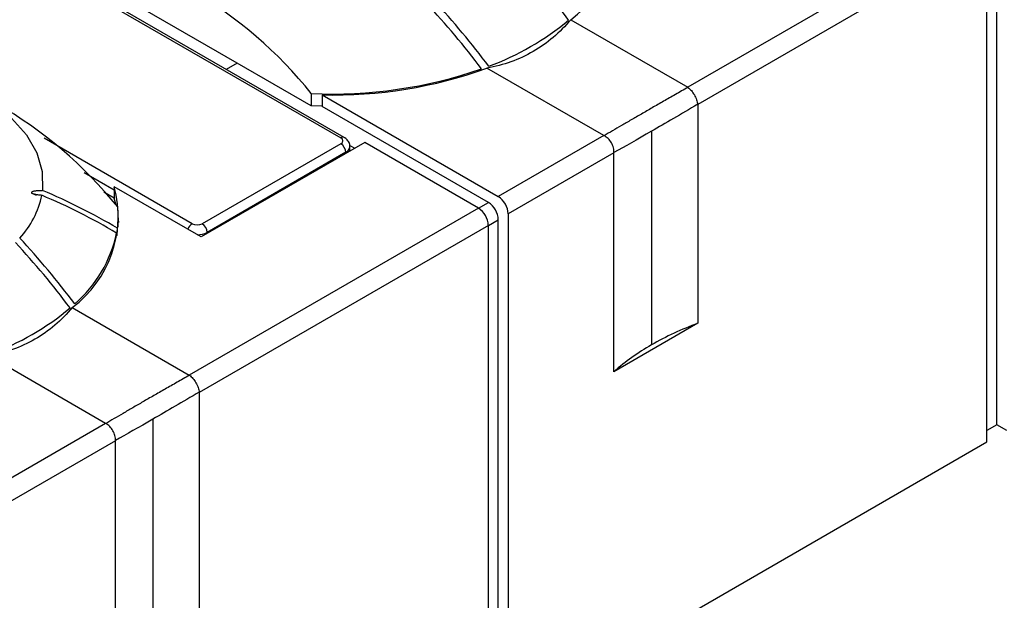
# Model space of a CAD drawing. Header units: millimetres. Extents: x 13 to 546, y 13 to 419.
# Tile 17 of 35: x 145 to 180, y 328 to 348. Entities that reach past the tile are written whole.
import ezdxf

# ---------------------------------------------------------------- set-up
doc = ezdxf.new("R2010")
doc.units = ezdxf.units.MM
doc.header["$LTSCALE"] = 2

msp = doc.modelspace()

# ---------------------------------------------------------------- linework, layer by layer
for p, q in [((143.171, 351.55), (156.429, 343.896)), ((156.554, 343.909), (143.296, 351.563)), ((178.986, 351.611), (168.733, 345.692)), ((179.339, 350.999), (169.086, 345.08)), ((179.339, 333.117), (179.339, 350.999)), ((179.693, 333.729), (179.693, 351.203)), ((152.752, 346.55), (148.51, 348.999)), ((164.583, 348.088), (168.733, 345.692)), ((152.752, 346.55), (152.366, 346.327)), ((155.375, 345.036), (152.752, 346.55)), ((165.763, 343.978), (161.613, 346.374)), ((155.384, 345.467), (155.375, 345.036)), ((155.772, 345.419), (162.015, 341.815)), ((155.772, 345.419), (155.772, 345.011)), ((155.772, 345.025), (155.375, 345.036)), ((161.662, 341.61), (155.772, 345.011)), ((169.086, 345.08), (169.086, 337.323)), ((165.763, 343.978), (162.015, 341.815)), ((167.444, 344.132), (167.444, 336.557)), ((151.161, 340.855), (145.912, 343.885)), ((157.278, 343.733), (151.479, 340.386)), ((156.429, 343.692), (151.515, 340.855)), ((156.745, 343.632), (156.924, 343.529)), ((161.308, 341.406), (157.278, 343.733)), ((156.606, 343.386), (151.692, 340.549)), ((156.606, 343.345), (156.606, 343.386)), ((156.752, 343.43), (156.752, 343.59)), ((166.117, 343.366), (162.369, 341.202)), ((166.117, 335.608), (166.117, 343.366)), ((148.394, 342.045), (147.322, 342.663)), ((145.451, 341.945), (145.623, 341.872)), ((148.394, 341.759), (148.028, 341.97)), ((148.394, 342.167), (148.394, 341.759)), ((151.479, 340.386), (148.394, 342.167)), ((148.463, 341.514), (148.394, 341.759)), ((161.308, 341.406), (161.662, 341.61)), ((161.308, 341.406), (151.055, 335.487)), ((162.369, 341.202), (162.369, 323.32)), ((148.537, 340.728), (148.533, 341.157)), ((161.662, 340.794), (162.015, 340.998)), ((162.015, 323.524), (162.015, 340.998)), ((161.662, 340.794), (151.409, 334.875)), ((151.692, 340.549), (151.692, 340.508)), ((161.662, 322.912), (161.662, 340.794)), ((146.906, 337.883), (151.055, 335.487)), ((169.086, 337.323), (166.117, 335.608)), ((148.085, 333.773), (143.936, 336.168)), ((151.409, 334.875), (151.409, 327.118)), ((149.766, 333.927), (149.766, 326.352)), ((148.085, 333.773), (144.338, 331.609)), ((179.693, 333.729), (179.339, 333.525)), ((180.047, 333.525), (179.693, 333.729)), ((148.439, 333.161), (144.691, 330.997)), ((148.439, 325.403), (148.439, 333.161)), ((162.369, 323.32), (179.339, 333.117))]:
    msp.add_line(p, q)
at = {"flags": 128}
for points in [[(137.858, 346.649), (139.02, 346.642), (140.167, 346.531), (141.271, 346.32), (142.304, 346.013), (143.244, 345.617), (144.066, 345.143), (144.751, 344.601), (145.283, 344.004), (145.649, 343.367), (145.84, 342.705), (145.852, 342.034)], [(148.557, 340.896), (148.547, 341.016), (148.533, 341.14)]]:
    msp.add_lwpolyline(points, dxfattribs=at)
for centre, radius, start, end in [((162.176, 351.325), 4.034, 306.6415, 15.0461), ((143.652, 336.105), 15.009, 38.5867, 81.4187), ((141.355, 330.741), 28.92, 36.8181, 42.8086), ((138.394, 329.044), 28.8, 36.9176, 42.9707), ((138.525, 329.107), 28.92, 36.8181, 42.8086), ((158.391, 355.397), 9.542, 290.1393, 309.8553), ((136.486, 331.67), 15.508, 39.1258, 80.8796), ((156.105, 361.726), 16.275, 267.4604, 289.0618), ((156.142, 361.506), 16.091, 268.6819, 289.879), ((156.503, 343.794), 0.126, 65.9801, 125.5925), ((156.222, 343.369), 0.384, 2.6055, 57.3945), ((156.507, 343.611), 0.246, 293.6577, 355.41), ((137.783, 322.732), 20.92, 59.1648, 67.3127), ((144.498, 341.12), 4.034, 306.6415, 15.0461), ((142.718, 342.511), 3.175, 317.023, 348.1872), ((137.757, 322.56), 20.92, 59.1648, 67.3127), ((161.248, 340.963), 0.768, 2.6055, 57.3945), ((161.601, 341.167), 0.768, 2.6055, 57.3945), ((145.135, 341.121), 3.398, 352.8102, 5.668), ((160.894, 340.759), 0.768, 2.6055, 57.3945), ((151.369, 340.531), 0.385, 122.681, 160.5893), ((151.308, 340.532), 0.384, 2.6055, 57.3945), ((144.012, 341.477), 4.569, 310.7368, 347.9477), ((151.353, 341.184), 0.72, 269.2149, 298.0534), ((123.677, 320.536), 28.92, 36.8181, 42.8086), ((123.968, 320.716), 28.8, 36.9176, 42.9707), ((140.713, 345.192), 9.542, 290.1393, 309.8553), ((172.871, 327.066), 10.933, 110.2524, 119.7619), ((171.392, 329.627), 7.976, 119.6745, 131.4132)]:
    msp.add_arc(centre, radius, start, end)
for points, knots in [([(164.583, 348.088), (164.201, 347.629), (163.76, 347.253), (163.006, 346.817), (162.739, 346.694), (162.191, 346.498), (161.907, 346.424), (161.613, 346.374)], [0, 0, 0, 0, 0.5, 0.5, 0.75, 0.75, 1, 1, 1, 1]), ([(168.74, 345.688), (168.666, 345.645), (168.517, 345.561), (168.299, 345.437), (168.085, 345.315), (167.876, 345.196), (167.672, 345.079), (167.473, 344.964), (167.278, 344.853), (167.026, 344.707), (166.723, 344.532), (166.382, 344.333), (166.061, 344.145), (165.868, 344.031), (165.771, 343.974)], [0, 0, 0, 0, 0.063523, 0.126665, 0.189469, 0.251981, 0.314248, 0.376315, 0.438229, 0.500039, 0.623739, 0.748051, 0.87335, 1, 1, 1, 1]), ([(168.74, 345.688), (168.781, 345.658), (168.823, 345.62), (168.901, 345.528), (168.936, 345.475), (169, 345.365), (169.028, 345.308), (169.068, 345.195), (169.08, 345.139), (169.086, 345.089)], [0, 0, 0, 0, 0.25, 0.25, 0.5, 0.5, 0.75, 0.75, 1, 1, 1, 1]), ([(166.117, 343.375), (166.121, 343.43), (166.113, 343.488), (166.083, 343.608), (166.06, 343.668), (165.996, 343.778), (165.956, 343.828), (165.868, 343.913), (165.821, 343.949), (165.771, 343.974)], [0, 0, 0, 0, 0.25, 0.25, 0.5, 0.5, 0.75, 0.75, 1, 1, 1, 1]), ([(156.746, 343.592), (156.747, 343.616), (156.749, 343.69), (156.686, 343.803), (156.611, 343.88), (156.559, 343.905), (156.553, 343.907)], [0, 0, 0, 0, 0.1872, 0.561978, 0.950303, 1, 1, 1, 1]), ([(145.826, 341.861), (145.801, 341.863), (145.752, 341.866), (145.682, 341.875), (145.62, 341.886), (145.567, 341.899), (145.521, 341.916), (145.481, 341.936), (145.464, 341.962), (145.475, 341.983), (145.501, 341.998), (145.536, 342.011), (145.583, 342.021), (145.651, 342.031), (145.742, 342.037), (145.815, 342.035), (145.852, 342.034)], [0, 0, 0, 0, 0.0890203, 0.1727298, 0.251824, 0.3147278, 0.3741094, 0.4434288, 0.4985524, 0.5315958, 0.5714608, 0.6233448, 0.6789562, 0.7470489, 0.8679744, 1, 1, 1, 1]), ([(148.48, 340.523), (148.48, 340.511), (148.481, 340.488), (148.483, 340.461), (148.486, 340.441), (148.49, 340.432), (148.496, 340.456), (148.501, 340.506), (148.505, 340.571), (148.506, 340.638), (148.506, 340.676), (148.506, 340.695)], [0, 0, 0, 0, 0.087345, 0.169928, 0.251658, 0.380254, 0.500104, 0.620424, 0.748577, 0.8718, 1, 1, 1, 1]), ([(146.906, 337.883), (146.523, 337.424), (146.082, 337.048), (145.328, 336.612), (145.062, 336.488), (144.513, 336.293), (144.229, 336.219), (143.936, 336.168)], [0, 0, 0, 0, 0.5, 0.5, 0.75, 0.75, 1, 1, 1, 1]), ([(151.063, 335.483), (150.988, 335.44), (150.84, 335.356), (150.622, 335.232), (150.408, 335.11), (150.199, 334.991), (149.994, 334.874), (149.795, 334.759), (149.601, 334.648), (149.349, 334.502), (149.046, 334.327), (148.704, 334.128), (148.383, 333.94), (148.19, 333.826), (148.094, 333.769)], [0, 0, 0, 0, 0.063523, 0.126665, 0.189469, 0.251981, 0.314248, 0.376315, 0.438229, 0.500039, 0.623739, 0.748051, 0.87335, 1, 1, 1, 1]), ([(151.063, 335.483), (151.103, 335.453), (151.145, 335.415), (151.223, 335.323), (151.259, 335.27), (151.322, 335.16), (151.35, 335.103), (151.391, 334.99), (151.403, 334.934), (151.408, 334.884)], [0, 0, 0, 0, 0.25, 0.25, 0.5, 0.5, 0.75, 0.75, 1, 1, 1, 1]), ([(148.439, 333.17), (148.443, 333.225), (148.436, 333.283), (148.405, 333.402), (148.382, 333.462), (148.318, 333.572), (148.278, 333.623), (148.191, 333.708), (148.143, 333.744), (148.094, 333.769)], [0, 0, 0, 0, 0.25, 0.25, 0.5, 0.5, 0.75, 0.75, 1, 1, 1, 1])]:
    msp.add_open_spline(points, degree=3, knots=knots)
for points in [[(168.733, 345.692), (168.735, 345.691), (168.738, 345.689), (168.74, 345.688)], [(169.086, 345.089), (168.494, 344.741), (167.943, 344.42), (167.444, 344.131)], [(169.086, 345.089), (169.086, 345.086), (169.086, 345.083), (169.086, 345.08)], [(165.771, 343.974), (165.768, 343.975), (165.766, 343.977), (165.763, 343.978)], [(167.444, 344.131), (166.946, 343.844), (166.5, 343.59), (166.117, 343.375)], [(156.429, 343.692), (156.527, 343.749), (156.527, 343.84), (156.429, 343.896)], [(166.117, 343.366), (166.117, 343.369), (166.117, 343.372), (166.117, 343.375)], [(151.161, 340.855), (151.259, 340.799), (151.417, 340.799), (151.515, 340.855)], [(151.055, 335.487), (151.058, 335.486), (151.06, 335.484), (151.063, 335.483)], [(151.408, 334.884), (150.816, 334.536), (150.265, 334.214), (149.767, 333.926)], [(151.408, 334.884), (151.409, 334.881), (151.409, 334.878), (151.409, 334.875)], [(149.767, 333.926), (149.268, 333.639), (148.822, 333.384), (148.439, 333.17)], [(148.094, 333.769), (148.091, 333.77), (148.088, 333.771), (148.085, 333.773)], [(148.439, 333.161), (148.439, 333.164), (148.439, 333.167), (148.439, 333.17)]]:
    msp.add_open_spline(points, degree=3)

doc.saveas('drawing.dxf')
